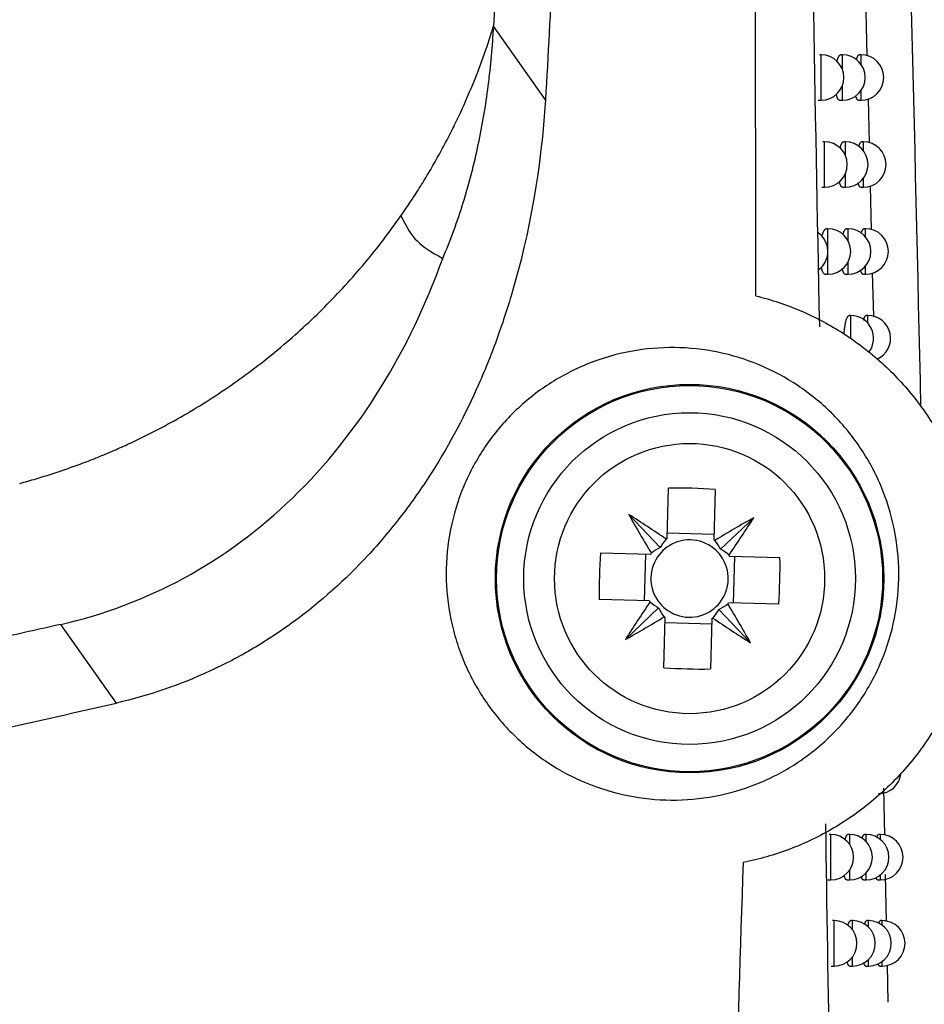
# Model space of a CAD drawing. Header units: millimetres. Extents: x -0.41 to 0.79, y -0.23 to 0.59.
# Tile 19 of 83: x 0.2418 to 0.2617, y 0.0697 to 0.0913. Entities that reach past the tile are written whole.
import ezdxf

# ---------------------------------------------------------------- set-up
doc = ezdxf.new("R2010")
doc.units = ezdxf.units.MM

msp = doc.modelspace()

# ---------------------------------------------------------------- linework, layer by layer
at = {"color": 7, "linetype": 'Continuous', "lineweight": 25}
for p, q in [((0.2547767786, 0.1391225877), (0.2522336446, 0.091185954)), ((0.2604290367, 0.0915076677), (0.260452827, 0.0905348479)), ((0.2533762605, 0.0895669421), (0.2522336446, 0.091185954)), ((0.2594440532, 0.0905582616), (0.2594053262, 0.0905582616)), ((0.2599133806, 0.0905582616), (0.2598743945, 0.0905582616)), ((0.2603217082, 0.0905582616), (0.2602821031, 0.0905582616)), ((0.2593796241, 0.0895582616), (0.2594440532, 0.0895582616)), ((0.2598499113, 0.0895582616), (0.2599133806, 0.0895582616)), ((0.2602594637, 0.0895582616), (0.2603217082, 0.0895582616)), ((0.2604759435, 0.0895895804), (0.260499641, 0.0886205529)), ((0.2595201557, 0.0886433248), (0.2594815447, 0.0886433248)), ((0.2599765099, 0.0886433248), (0.2599375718, 0.0886433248)), ((0.2603731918, 0.0886433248), (0.2603335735, 0.0886433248)), ((0.2594557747, 0.0876433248), (0.2595201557, 0.0876433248)), ((0.2599131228, 0.0876433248), (0.2599765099, 0.0876433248)), ((0.2603110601, 0.0876433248), (0.2603731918, 0.0876433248)), ((0.2605227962, 0.0876737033), (0.260546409, 0.08670814)), ((0.2595945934, 0.0867304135), (0.2595560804, 0.0867304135)), ((0.2600382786, 0.0867304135), (0.259999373, 0.0867304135)), ((0.2604235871, 0.0867304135), (0.2603839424, 0.0867304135)), ((0.2595302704, 0.0857304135), (0.2595945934, 0.0857304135)), ((0.2599749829, 0.0857304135), (0.2600382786, 0.0857304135)), ((0.2603615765, 0.0857304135), (0.2604235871, 0.0857304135)), ((0.2605695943, 0.0857600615), (0.2605931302, 0.0847976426)), ((0.2600987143, 0.0848195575), (0.2600598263, 0.0848195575)), ((0.2604729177, 0.0848195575), (0.2604332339, 0.0848195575)), ((0.2560553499, 0.079911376), (0.2560840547, 0.0810208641)), ((0.2571137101, 0.0809942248), (0.2570850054, 0.0798847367)), ((0.2559008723, 0.0797120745), (0.2552079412, 0.0804418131)), ((0.2572289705, 0.0796777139), (0.257958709, 0.080370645)), ((0.2570880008, 0.0800005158), (0.2560583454, 0.0800271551)), ((0.2545843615, 0.0795968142), (0.2556938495, 0.0795681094)), ((0.2555780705, 0.0795711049), (0.2555514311, 0.0785414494)), ((0.257428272, 0.0795232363), (0.25853776, 0.0794945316)), ((0.2575174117, 0.0784905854), (0.257544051, 0.0795202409)), ((0.2556672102, 0.078538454), (0.2545577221, 0.0785671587)), ((0.2585111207, 0.0784648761), (0.2574016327, 0.0784935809)), ((0.2558665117, 0.0783839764), (0.2551367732, 0.0776910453)), ((0.2571946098, 0.0783496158), (0.257887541, 0.0776198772)), ((0.2439303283, 0.0762917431), (0.2427083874, 0.0780231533)), ((0.2559817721, 0.0770674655), (0.2560104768, 0.0781769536)), ((0.2560074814, 0.0780611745), (0.2570371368, 0.0780345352)), ((0.2570401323, 0.0781503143), (0.2570114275, 0.0770408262)), ((0.2608192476, 0.0744179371), (0.2608395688, 0.0733812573)), ((0.2596582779, 0.0733992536), (0.2596204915, 0.0733992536)), ((0.2600718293, 0.0733992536), (0.2600335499, 0.0733992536)), ((0.2604349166, 0.0733992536), (0.2603958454, 0.0733992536)), ((0.2607478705, 0.0733992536), (0.260707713, 0.0733992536)), ((0.2595936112, 0.0723992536), (0.2596582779, 0.0723992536)), ((0.2600081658, 0.0723992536), (0.2600718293, 0.0723992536)), ((0.2603724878, 0.0723992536), (0.2604349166, 0.0723992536)), ((0.2606869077, 0.0723992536), (0.2607478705, 0.0723992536)), ((0.2608565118, 0.0725169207), (0.260876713, 0.071486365)), ((0.2597321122, 0.0715036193), (0.2596943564, 0.0715036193)), ((0.2601341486, 0.0715036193), (0.2600958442, 0.0715036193)), ((0.2604868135, 0.0715036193), (0.2604476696, 0.0715036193)), ((0.2607904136, 0.0715036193), (0.2607501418, 0.0715036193)), ((0.2596675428, 0.0705036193), (0.2597321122, 0.0705036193)), ((0.2600706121, 0.0705036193), (0.2601341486, 0.0705036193)), ((0.2604245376, 0.0705036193), (0.2604868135, 0.0705036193)), ((0.2607296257, 0.0705036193), (0.2607904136, 0.0705036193)), ((0.2608955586, 0.0705249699), (0.2609114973, 0.0697118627))]:
    msp.add_line(p, q, dxfattribs=at)
at = {"color": 9, "linetype": 'Continuous', "lineweight": 25}
for p, q in [((0.2594440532, 0.0895582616), (0.2594440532, 0.0905582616)), ((0.2599133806, 0.0902306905), (0.2599133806, 0.0905582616)), ((0.2603217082, 0.0903468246), (0.2603217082, 0.0905582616)), ((0.2599133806, 0.0895582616), (0.2599133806, 0.0898858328)), ((0.2603217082, 0.0895582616), (0.2603217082, 0.0897696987)), ((0.2595201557, 0.0876433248), (0.2595201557, 0.0886433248)), ((0.2599765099, 0.0883476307), (0.2599765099, 0.0886433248)), ((0.2603731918, 0.0884476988), (0.2603731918, 0.0886433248)), ((0.2599765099, 0.0876433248), (0.2599765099, 0.087939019)), ((0.2603731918, 0.0876433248), (0.2603731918, 0.0878389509)), ((0.2595945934, 0.0857304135), (0.2595945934, 0.0867304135)), ((0.2600382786, 0.0864609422), (0.2600382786, 0.0867304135)), ((0.2604235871, 0.0865490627), (0.2604235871, 0.0867304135)), ((0.2600382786, 0.0857304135), (0.2600382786, 0.0859998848)), ((0.2604235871, 0.0857304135), (0.2604235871, 0.0859117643)), ((0.2600987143, 0.0843083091), (0.2600987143, 0.0848195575)), ((0.2604729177, 0.0846511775), (0.2604729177, 0.0848195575)), ((0.2596582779, 0.0723992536), (0.2596582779, 0.0733992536)), ((0.2600718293, 0.0731802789), (0.2600718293, 0.0733992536)), ((0.2604349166, 0.0732430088), (0.2604349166, 0.0733992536)), ((0.2607478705, 0.0732892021), (0.2607478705, 0.0733992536)), ((0.2600718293, 0.0723992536), (0.2600718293, 0.0726182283)), ((0.2604349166, 0.0723992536), (0.2604349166, 0.0725554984)), ((0.2607478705, 0.0723992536), (0.2607478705, 0.0725093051)), ((0.2597321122, 0.0705036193), (0.2597321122, 0.0715036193)), ((0.2601341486, 0.0713008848), (0.2601341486, 0.0715036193)), ((0.2604868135, 0.0713580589), (0.2604868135, 0.0715036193)), ((0.2607904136, 0.0714008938), (0.2607904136, 0.0715036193)), ((0.2601341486, 0.0705036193), (0.2601341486, 0.0707063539)), ((0.2604868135, 0.0705036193), (0.2604868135, 0.0706491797)), ((0.2607904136, 0.0705036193), (0.2607904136, 0.0706063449))]:
    msp.add_line(p, q, dxfattribs=at)
at = {"color": 7, "linetype": 'Continuous', "lineweight": 25}
for radius in [0.0042743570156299, 0.00425, 0.00365, 0.0029732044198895]:
    msp.add_circle((0.2565477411, 0.0790308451), radius, dxfattribs=at)
for centre, radius, start, end in [((0.2594440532, 0.0900582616), 0.0005, 270, 90), ((0.2599133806, 0.0900582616), 0.0005, 270, 90), ((0.2603217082, 0.0900582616), 0.0005, 270, 90), ((0.2595201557, 0.0881433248), 0.0005, 270, 90), ((0.2599765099, 0.0881433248), 0.0005, 270, 90), ((0.2603731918, 0.0881433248), 0.0005, 270, 90), ((0.2595945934, 0.0862304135), 0.0005, 270, 90), ((0.2600382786, 0.0862304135), 0.0005, 270, 90), ((0.2604235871, 0.0862304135), 0.0005, 270, 90), ((0.2590919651, 0.0862304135), 0.0005, 307.0475437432, 55.3261160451), ((0.2600987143, 0.0843195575), 0.0005, 322.5021446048, 90), ((0.2604729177, 0.0843195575), 0.0005, 293.7640615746, 90), ((0.2562435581, 0.0672736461), 0.0137481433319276, 86.371191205, 90.6647501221), ((0.2418424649, 0.0592121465), 0.0250865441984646, 55.5496426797, 57.8068769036), ((0.2771003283, 0.0926916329), 0.025086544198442, 209.2290644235, 211.4862986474), ((0.2702085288, 0.0584782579), 0.0250865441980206, 119.2290644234, 121.4862986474), ((0.2367290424, 0.0937361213), 0.0250865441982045, 325.5496426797, 327.8068769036), ((0.2565477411, 0.0790308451), 0.0010088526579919, 119.2138373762, 120.6311182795), ((0.2565477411, 0.0790308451), 0.000851, 51.2768668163, 125.7590745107), ((0.2565477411, 0.0790308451), 0.0010088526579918, 56.4048230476, 57.8221039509), ((0.2683049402, 0.0787266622), 0.0137481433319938, 176.371191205, 180.6647501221), ((0.2565477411, 0.0790308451), 0.0010088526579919, 146.4048230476, 147.8221039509), ((0.2565477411, 0.0790308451), 0.0008510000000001, 141.2768668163, 215.7590745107), ((0.2565477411, 0.0790308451), 0.000851, 125.7590745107, 141.2768668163), ((0.2565477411, 0.0790308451), 0.000851, 35.7590745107, 51.2768668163), ((0.2565477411, 0.0790308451), 0.000851, 321.2768668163, 35.7590745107), ((0.2565477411, 0.0790308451), 0.0010088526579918, 29.2138373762, 30.6311182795), ((0.244790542, 0.0793350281), 0.0137481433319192, 356.371191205, 0.6647501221), ((0.2763664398, 0.064325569), 0.0250865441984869, 145.5496426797, 147.8068769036), ((0.2565477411, 0.0790308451), 0.0010088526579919, 209.2138373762, 210.6311182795), ((0.2565477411, 0.0790308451), 0.0008510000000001, 215.7590745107, 231.2768668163), ((0.2565477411, 0.0790308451), 0.000851, 305.7590745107, 321.2768668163), ((0.2565477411, 0.0790308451), 0.0010088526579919, 326.4048230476, 327.8221039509), ((0.2359951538, 0.0653700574), 0.0250865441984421, 29.2290644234, 31.4862986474), ((0.2565477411, 0.0790308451), 0.0008510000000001, 231.2768668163, 305.7590745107), ((0.2428869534, 0.0995834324), 0.0250865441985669, 299.2290644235, 301.4862986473), ((0.2565477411, 0.0790308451), 0.0010088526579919, 236.4048230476, 237.8221039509), ((0.2565477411, 0.0790308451), 0.0010088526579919, 299.2138373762, 300.6311182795), ((0.2712530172, 0.0988495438), 0.0250865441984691, 235.5496426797, 237.8068769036), ((0.2568519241, 0.0907880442), 0.0137481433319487, 266.371191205, 270.6647501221), ((0.2607044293, 0.0747971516), 0.0005, 270, 355.068459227), ((0.2596582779, 0.0728992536), 0.0005, 270, 90), ((0.2600718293, 0.0728992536), 0.0005, 270, 90), ((0.2604349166, 0.0728992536), 0.0005, 270, 90), ((0.2607478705, 0.0728992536), 0.0005, 270, 90), ((0.2597321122, 0.0710036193), 0.0005, 270, 90), ((0.2601341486, 0.0710036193), 0.0005, 270, 90), ((0.2604868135, 0.0710036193), 0.0005, 270, 90), ((0.2607904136, 0.0710036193), 0.0005, 270, 90)]:
    msp.add_arc(centre, radius, start, end, dxfattribs=at)
for centre, major_axis, start_param, end_param in [((0.2567238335, 0.0792696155), (0.0005813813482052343, 0.0007883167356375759), 1.47174475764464, 1.70634758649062), ((0.2563842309, 0.0792784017), (-0.0005398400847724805, 0.0008173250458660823), 4.57683772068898, 4.811440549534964), ((0.2563001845, 0.078867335), (0.0008173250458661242, 0.0005398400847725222), 1.435245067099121, 1.669847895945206), ((0.2567865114, 0.0788547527), (0.0007883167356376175, -0.0005813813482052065), 1.471744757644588, 1.706347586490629), ((0.2563089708, 0.0792069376), (0.0007883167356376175, -0.0005813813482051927), 4.613337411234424, 4.847940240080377), ((0.2567952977, 0.0791943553), (0.0008173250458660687, 0.0005398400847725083), 4.576837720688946, 4.811440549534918), ((0.2567112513, 0.0787832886), (-0.0005398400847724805, 0.0008173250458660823), 1.435245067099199, 1.669847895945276), ((0.2563716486, 0.0787920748), (0.0005813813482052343, 0.0007883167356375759), 4.613337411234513, 4.847940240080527)]:
    msp.add_ellipse(centre, major_axis=major_axis, ratio=0.9530266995, start_param=start_param, end_param=end_param, dxfattribs=at)
for points, knots in [([(0.2555399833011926, 0.1395909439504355), (0.2554979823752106, 0.1383949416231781), (0.2554155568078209, 0.1360478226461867), (0.255291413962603, 0.132594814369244), (0.2551698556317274, 0.1292767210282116), (0.2550506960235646, 0.1260935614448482), (0.2549339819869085, 0.1230453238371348), (0.2548196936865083, 0.1201320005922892), (0.2547078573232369, 0.1173535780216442), (0.2545411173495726, 0.1133270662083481), (0.25431332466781, 0.1080925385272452), (0.2540133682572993, 0.1016906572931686), (0.2537054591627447, 0.0955431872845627), (0.2534844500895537, 0.0915310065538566), (0.253376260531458, 0.0895669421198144)], [0, 0, 0, 0, 0.0716636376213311, 0.140637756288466, 0.2069223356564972, 0.2705173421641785, 0.3314227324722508, 0.3896384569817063, 0.4451644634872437, 0.4980007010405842, 0.6310719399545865, 0.7590951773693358, 0.8820709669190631, 1, 1, 1, 1]), ([(0.2580083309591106, 0.0852524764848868), (0.2580063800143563, 0.0864471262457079), (0.2580024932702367, 0.0888271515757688), (0.2579969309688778, 0.0923842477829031), (0.2579915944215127, 0.0959141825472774), (0.2579865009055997, 0.0994169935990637), (0.2579816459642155, 0.1028926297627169), (0.2579770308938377, 0.1063410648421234), (0.2579726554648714, 0.1097622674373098), (0.2579685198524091, 0.113156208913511), (0.257964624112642, 0.1165228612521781), (0.2579609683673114, 0.119862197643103), (0.2579575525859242, 0.1231741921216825), (0.2579543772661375, 0.1264588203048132), (0.2579514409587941, 0.1297160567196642), (0.2579487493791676, 0.1329458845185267), (0.2579462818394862, 0.1361482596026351), (0.2579448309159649, 0.1382741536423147), (0.2579441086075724, 0.1393324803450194)], [0, 0, 0, 0, 0.0663551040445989, 0.132195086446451, 0.1975202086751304, 0.2623307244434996, 0.3266268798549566, 0.3904089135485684, 0.4536770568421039, 0.5164315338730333, 0.5786725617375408, 0.6404003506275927, 0.7016151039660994, 0.7623170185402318, 0.8225062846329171, 0.8821830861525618, 0.9413476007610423, 1, 1, 1, 1]), ([(0.2501935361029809, 0.0870121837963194), (0.2502670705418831, 0.0871190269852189), (0.2504140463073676, 0.0873325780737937), (0.2506238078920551, 0.087659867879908), (0.2508254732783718, 0.0879918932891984), (0.2510182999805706, 0.0883291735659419), (0.2512024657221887, 0.0886715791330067), (0.2514362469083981, 0.0891344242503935), (0.2517052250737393, 0.0897239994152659), (0.2519935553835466, 0.0904464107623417), (0.2521535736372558, 0.0909393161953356), (0.2522336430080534, 0.0911859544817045)], [0, 0, 0, 0, 0.083413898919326, 0.166722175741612, 0.2499808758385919, 0.3332461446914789, 0.4165741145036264, 0.500020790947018, 0.6667292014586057, 0.833239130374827, 1, 1, 1, 1]), ([(0.2597924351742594, 0.0904117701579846), (0.2597930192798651, 0.0904142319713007), (0.2597960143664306, 0.0904268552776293), (0.2598018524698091, 0.090447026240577), (0.2598099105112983, 0.090472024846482), (0.2598183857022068, 0.0904940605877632), (0.2598272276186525, 0.0905132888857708), (0.2598363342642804, 0.090529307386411), (0.2598455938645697, 0.0905419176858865), (0.2598549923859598, 0.0905512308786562), (0.2598645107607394, 0.09055660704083), (0.2598710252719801, 0.0905588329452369), (0.2598742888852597, 0.0905582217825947), (0.2598743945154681, 0.0905582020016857)], [0, 0, 0, 0, 0.0257258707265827, 0.1319131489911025, 0.2369844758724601, 0.3427618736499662, 0.4507449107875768, 0.5594818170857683, 0.6667826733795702, 0.7748155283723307, 0.8851518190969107, 0.9962828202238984, 0.9999999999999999, 0.9999999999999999, 0.9999999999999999, 0.9999999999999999]), ([(0.2602193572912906, 0.0904463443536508), (0.2602194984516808, 0.0904469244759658), (0.2602218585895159, 0.0904566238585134), (0.2602267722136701, 0.0904729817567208), (0.2602341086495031, 0.0904951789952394), (0.260241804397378, 0.0905142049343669), (0.2602496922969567, 0.090530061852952), (0.260257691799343, 0.0905425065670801), (0.2602657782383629, 0.0905514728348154), (0.2602739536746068, 0.0905571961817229), (0.2602793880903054, 0.0905578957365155), (0.2602821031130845, 0.0905582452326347)], [0, 0, 0, 0, 0.007701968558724, 0.1287734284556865, 0.2506652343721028, 0.3751262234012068, 0.5004679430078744, 0.6234414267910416, 0.7472581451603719, 0.873730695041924, 1, 1, 1, 1]), ([(0.2533762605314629, 0.0895669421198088), (0.2532808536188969, 0.0880969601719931), (0.2530390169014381, 0.0866580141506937), (0.2525161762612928, 0.0849060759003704), (0.2524003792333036, 0.0845580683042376), (0.2521443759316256, 0.0838672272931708), (0.252004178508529, 0.0835247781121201), (0.2515511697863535, 0.0825217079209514), (0.2512043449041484, 0.0818800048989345), (0.2506090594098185, 0.0809626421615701), (0.2503980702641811, 0.080664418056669), (0.2499488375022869, 0.0800843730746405), (0.2497100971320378, 0.0798023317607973), (0.2489666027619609, 0.079000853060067), (0.2484300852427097, 0.0785193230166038), (0.2475607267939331, 0.0778802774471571), (0.2472601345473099, 0.0776811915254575), (0.2466361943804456, 0.077312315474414), (0.2463113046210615, 0.077141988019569), (0.2453220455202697, 0.0766871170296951), (0.2446381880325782, 0.0764547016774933), (0.2439303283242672, 0.0762917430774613)], [0, 0, 0, 0, 0.2499999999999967, 0.2499999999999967, 0.3124999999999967, 0.3124999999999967, 0.3749999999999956, 0.3749999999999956, 0.4999999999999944, 0.4999999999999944, 0.5624999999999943, 0.5624999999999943, 0.6249999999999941, 0.6249999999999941, 0.7499999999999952, 0.7499999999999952, 0.8124999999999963, 0.8124999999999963, 0.8749999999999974, 0.8749999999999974, 1, 1, 1, 1]), ([(0.2598499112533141, 0.0895585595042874), (0.2598492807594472, 0.0895584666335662), (0.2598454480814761, 0.0895579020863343), (0.2598385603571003, 0.0895605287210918), (0.2598293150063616, 0.0895665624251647), (0.2598202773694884, 0.0895765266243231), (0.2598114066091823, 0.089590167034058), (0.259802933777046, 0.0896073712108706), (0.2597949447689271, 0.089627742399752), (0.2597874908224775, 0.0896513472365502), (0.2597816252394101, 0.089673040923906), (0.2597784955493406, 0.0896879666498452), (0.2597774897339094, 0.0896927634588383)], [0, 0, 0, 0, 0.0230138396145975, 0.1398976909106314, 0.2535361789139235, 0.3679698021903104, 0.4849289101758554, 0.6027692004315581, 0.7154635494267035, 0.828962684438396, 0.9450322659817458, 1, 1, 1, 1]), ([(0.2602594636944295, 0.0895586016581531), (0.2602588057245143, 0.0895584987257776), (0.2602553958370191, 0.0895579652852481), (0.2602493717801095, 0.0895606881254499), (0.2602414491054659, 0.0895668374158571), (0.2602337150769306, 0.0895768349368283), (0.2602261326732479, 0.0895904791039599), (0.2602188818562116, 0.0896075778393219), (0.2602120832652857, 0.0896280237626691), (0.2602068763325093, 0.0896463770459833), (0.26020409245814, 0.0896590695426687), (0.2602032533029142, 0.0896628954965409)], [0, 0, 0, 0, 0.0316931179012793, 0.1642475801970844, 0.292847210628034, 0.4223452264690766, 0.5546919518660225, 0.6880303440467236, 0.8157999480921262, 0.9444757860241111, 1, 1, 1, 1]), ([(0.2598605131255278, 0.0885077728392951), (0.2598627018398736, 0.0885160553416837), (0.2598673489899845, 0.0885336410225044), (0.259874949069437, 0.0885572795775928), (0.2598831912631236, 0.0885793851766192), (0.2598918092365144, 0.0885985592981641), (0.2599006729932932, 0.0886145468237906), (0.2599096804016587, 0.0886271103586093), (0.259918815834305, 0.0886363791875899), (0.2599280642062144, 0.0886417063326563), (0.259934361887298, 0.0886439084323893), (0.2599375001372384, 0.0886432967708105), (0.2599375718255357, 0.0886432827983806)], [0, 0, 0, 0, 0.0974395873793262, 0.2068869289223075, 0.3170710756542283, 0.4295581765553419, 0.5428329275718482, 0.654470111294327, 0.7668697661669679, 0.8816692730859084, 0.9972969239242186, 1, 1, 1, 1]), ([(0.2602739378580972, 0.0885364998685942), (0.2602759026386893, 0.0885437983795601), (0.2602801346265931, 0.0885595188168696), (0.2602870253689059, 0.0885803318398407), (0.2602944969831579, 0.088599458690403), (0.2603021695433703, 0.0886152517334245), (0.2603099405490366, 0.0886276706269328), (0.26031779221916, 0.0886365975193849), (0.2603257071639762, 0.088642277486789), (0.2603309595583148, 0.0886429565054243), (0.2603335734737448, 0.0886432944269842)], [0, 0, 0, 0, 0.1082920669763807, 0.2332528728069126, 0.3608523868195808, 0.4893569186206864, 0.6153094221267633, 0.7421263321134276, 0.871666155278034, 1, 1, 1, 1]), ([(0.2599131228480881, 0.0876436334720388), (0.259912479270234, 0.0876435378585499), (0.2599087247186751, 0.0876429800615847), (0.2599020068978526, 0.0876456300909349), (0.2598930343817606, 0.087651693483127), (0.2598842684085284, 0.0876616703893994), (0.2598756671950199, 0.0876753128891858), (0.2598674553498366, 0.0876925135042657), (0.2598597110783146, 0.0877128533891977), (0.2598525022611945, 0.0877364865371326), (0.259847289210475, 0.0877560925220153), (0.2598446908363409, 0.0877687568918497), (0.2598441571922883, 0.0877713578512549)], [0, 0, 0, 0, 0.024779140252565, 0.1445583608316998, 0.260946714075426, 0.378149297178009, 0.4979372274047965, 0.6186268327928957, 0.7340821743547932, 0.8503608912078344, 0.9692676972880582, 1, 1, 1, 1]), ([(0.2603110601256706, 0.0876436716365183), (0.2603104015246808, 0.0876435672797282), (0.2603070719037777, 0.0876430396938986), (0.2603012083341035, 0.0876457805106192), (0.2602935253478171, 0.087651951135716), (0.2602860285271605, 0.0876619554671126), (0.2602786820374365, 0.0876756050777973), (0.2602716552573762, 0.0876926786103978), (0.2602650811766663, 0.0877131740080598), (0.2602604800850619, 0.0877296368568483), (0.2602581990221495, 0.087740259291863), (0.2602578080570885, 0.0877420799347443)], [0, 0, 0, 0, 0.0336318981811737, 0.1700293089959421, 0.3023036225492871, 0.435501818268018, 0.5716288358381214, 0.7087750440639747, 0.8402298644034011, 0.9726160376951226, 1, 1, 1, 1]), ([(0.2418019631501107, 0.0811251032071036), (0.2419221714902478, 0.0811584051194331), (0.2421624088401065, 0.0812249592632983), (0.2425192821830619, 0.0813360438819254), (0.2428731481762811, 0.0814552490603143), (0.2432237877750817, 0.0815833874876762), (0.2435712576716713, 0.0817202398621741), (0.2439155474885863, 0.0818658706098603), (0.2445396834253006, 0.082148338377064), (0.245424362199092, 0.0826097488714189), (0.2465273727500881, 0.0833142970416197), (0.2475653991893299, 0.0841117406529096), (0.2483689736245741, 0.0848497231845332), (0.248971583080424, 0.0854797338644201), (0.2494019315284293, 0.0859717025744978), (0.2498120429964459, 0.0864809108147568), (0.2500662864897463, 0.0868349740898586), (0.2501935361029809, 0.0870121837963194)], [0, 0, 0, 0, 0.0357690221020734, 0.0714846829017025, 0.1071691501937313, 0.142844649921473, 0.1785334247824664, 0.2142576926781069, 0.2500396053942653, 0.374996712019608, 0.5000065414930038, 0.6249636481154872, 0.7499734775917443, 0.8125298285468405, 0.8749735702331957, 0.937423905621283, 1, 1, 1, 1]), ([(0.2594608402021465, 0.086555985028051), (0.2594611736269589, 0.0865574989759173), (0.2594638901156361, 0.0865698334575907), (0.2594695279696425, 0.0865908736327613), (0.2594777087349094, 0.0866185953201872), (0.2594863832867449, 0.0866434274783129), (0.2594954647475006, 0.0866655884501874), (0.2595049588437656, 0.0866848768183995), (0.2595147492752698, 0.0867010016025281), (0.2595247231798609, 0.0867137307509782), (0.259534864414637, 0.0867231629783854), (0.2595451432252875, 0.0867286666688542), (0.2595522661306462, 0.0867309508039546), (0.2595558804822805, 0.0867303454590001), (0.2595560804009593, 0.0867303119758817)], [0, 0, 0, 0, 0.0133914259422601, 0.1091030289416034, 0.205471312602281, 0.3011768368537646, 0.3975222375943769, 0.4958633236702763, 0.5948852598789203, 0.6929480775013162, 0.7916777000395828, 0.8925043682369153, 0.9940541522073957, 1, 1, 1, 1]), ([(0.259926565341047, 0.0866030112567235), (0.2599280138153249, 0.0866085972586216), (0.2599318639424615, 0.0866234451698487), (0.2599385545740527, 0.0866445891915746), (0.2599465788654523, 0.0866667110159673), (0.2599549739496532, 0.0866858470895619), (0.2599636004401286, 0.0867018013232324), (0.2599723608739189, 0.0867143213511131), (0.2599812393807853, 0.0867235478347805), (0.2599902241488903, 0.0867288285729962), (0.259996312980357, 0.0867310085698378), (0.2599993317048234, 0.0867303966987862), (0.2599993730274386, 0.0867303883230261)], [0, 0, 0, 0, 0.0682631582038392, 0.1814473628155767, 0.2953948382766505, 0.4117292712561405, 0.5288805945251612, 0.6441993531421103, 0.7603065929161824, 0.8788960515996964, 0.9983422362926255, 1, 1, 1, 1]), ([(0.2603273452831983, 0.086628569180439), (0.2603288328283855, 0.0866342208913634), (0.2603325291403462, 0.0866482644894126), (0.2603387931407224, 0.0866675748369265), (0.2603460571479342, 0.0866867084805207), (0.260353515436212, 0.0867024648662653), (0.2603610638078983, 0.0867148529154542), (0.2603686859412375, 0.0867237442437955), (0.2603763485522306, 0.0867293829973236), (0.2603814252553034, 0.0867300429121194), (0.2603839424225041, 0.0867303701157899)], [0, 0, 0, 0, 0.0863602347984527, 0.2145913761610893, 0.3455349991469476, 0.4774093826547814, 0.6065442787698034, 0.7365661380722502, 0.8693823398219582, 1, 1, 1, 1]), ([(0.242708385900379, 0.0780231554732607), (0.2436364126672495, 0.0782338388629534), (0.2454639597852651, 0.0789124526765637), (0.2478969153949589, 0.080703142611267), (0.2498336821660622, 0.0831397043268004), (0.2507503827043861, 0.08506536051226), (0.251114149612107, 0.0860769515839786)], [0, 0, 0, 0, 0.0198663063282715, 0.0397326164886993, 0.0595989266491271, 0.0794652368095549, 0.0794652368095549, 0.0794652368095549, 0.0794652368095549]), ([(0.2595302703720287, 0.0857306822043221), (0.2595296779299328, 0.0857305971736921), (0.2595256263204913, 0.0857300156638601), (0.2595182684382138, 0.0857325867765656), (0.2595082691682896, 0.0857385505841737), (0.2594984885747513, 0.0857484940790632), (0.2594888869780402, 0.0857621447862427), (0.259479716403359, 0.0857793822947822), (0.259471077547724, 0.0857998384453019), (0.2594629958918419, 0.0858234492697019), (0.2594553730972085, 0.0858501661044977), (0.2594508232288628, 0.0858706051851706), (0.2594485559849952, 0.0858807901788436)], [0, 0, 0, 0, 0.0189214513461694, 0.1294005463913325, 0.2369472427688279, 0.3452472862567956, 0.4559426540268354, 0.5674750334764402, 0.6739956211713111, 0.7812802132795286, 0.8910097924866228, 1, 1, 1, 1]), ([(0.2599749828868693, 0.0857307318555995), (0.2599743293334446, 0.085730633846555), (0.2599706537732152, 0.0857300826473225), (0.2599641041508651, 0.0857327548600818), (0.2599553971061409, 0.085738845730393), (0.2599468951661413, 0.0857488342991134), (0.259938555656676, 0.0857624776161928), (0.2599305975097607, 0.0857796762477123), (0.2599230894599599, 0.0857999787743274), (0.2599161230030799, 0.0858236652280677), (0.259911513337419, 0.0858411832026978), (0.2599094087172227, 0.085851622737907), (0.259909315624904, 0.0858520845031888)], [0, 0, 0, 0, 0.0265530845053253, 0.1493335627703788, 0.2685760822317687, 0.3886526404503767, 0.5113766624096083, 0.6350236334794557, 0.753344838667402, 0.8725087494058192, 0.9943607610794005, 0.9999999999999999, 0.9999999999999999, 0.9999999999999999, 0.9999999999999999]), ([(0.2603615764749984, 0.0857307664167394), (0.2603609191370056, 0.085730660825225), (0.2603576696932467, 0.085730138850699), (0.260351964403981, 0.085732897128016), (0.2603445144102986, 0.0857390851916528), (0.2603372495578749, 0.0857491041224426), (0.2603301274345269, 0.0857627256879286), (0.2603233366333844, 0.0857798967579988), (0.2603169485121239, 0.0857998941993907), (0.2603130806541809, 0.0858155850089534), (0.2603111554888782, 0.085823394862)], [0, 0, 0, 0, 0.0356143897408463, 0.1760539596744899, 0.3121969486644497, 0.4492906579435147, 0.5893975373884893, 0.7305525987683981, 0.8658868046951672, 1, 1, 1, 1]), ([(0.2580083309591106, 0.0852524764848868), (0.25834844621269, 0.0851689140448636), (0.2586829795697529, 0.0850570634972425), (0.259333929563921, 0.0847769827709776), (0.2596438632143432, 0.0846117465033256), (0.2602336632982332, 0.0842324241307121), (0.2605135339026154, 0.0840183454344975), (0.261041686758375, 0.0835387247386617), (0.2612841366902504, 0.0832782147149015), (0.261722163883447, 0.0827215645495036), (0.261918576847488, 0.0824246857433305), (0.2622637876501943, 0.0817917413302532), (0.2624101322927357, 0.0814590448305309), (0.2626431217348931, 0.0807786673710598), (0.2627311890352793, 0.0804285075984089), (0.2628185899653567, 0.0798875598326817), (0.2628401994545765, 0.0797040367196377), (0.2628672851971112, 0.0793390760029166), (0.262872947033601, 0.0791567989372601), (0.2628666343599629, 0.0786105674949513), (0.262831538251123, 0.0782472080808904), (0.2627308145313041, 0.0777034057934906), (0.2626890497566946, 0.0775222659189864), (0.2625910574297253, 0.0771679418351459), (0.2625346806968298, 0.076993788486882), (0.2623438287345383, 0.0764801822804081), (0.2621877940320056, 0.0761495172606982), (0.2618164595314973, 0.075512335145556), (0.2616053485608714, 0.0752134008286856), (0.2611388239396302, 0.0746585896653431), (0.2608818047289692, 0.0744008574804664), (0.2603252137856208, 0.0739309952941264), (0.2600315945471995, 0.0737235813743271), (0.2594152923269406, 0.0733608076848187), (0.2590909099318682, 0.0732048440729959), (0.2584198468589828, 0.0729494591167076), (0.2580765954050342, 0.0728509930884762), (0.2577256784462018, 0.0727814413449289)], [0, 0, 0, 0, 0.0624999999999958, 0.0624999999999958, 0.1249999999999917, 0.1249999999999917, 0.1874999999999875, 0.1874999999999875, 0.2499999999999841, 0.2499999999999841, 0.3124999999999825, 0.3124999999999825, 0.3749999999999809, 0.3749999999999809, 0.4374999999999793, 0.4374999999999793, 0.4687499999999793, 0.4687499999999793, 0.4999999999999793, 0.4999999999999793, 0.5624999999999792, 0.5624999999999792, 0.5937499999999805, 0.5937499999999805, 0.6249999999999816, 0.6249999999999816, 0.6874999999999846, 0.6874999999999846, 0.7499999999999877, 0.7499999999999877, 0.8124999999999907, 0.8124999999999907, 0.8749999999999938, 0.8749999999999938, 0.9374999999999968, 0.9374999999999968, 1, 1, 1, 1]), ([(0.2599494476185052, 0.0844135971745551), (0.2599498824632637, 0.0844205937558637), (0.2599511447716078, 0.0844409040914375), (0.2599539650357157, 0.0844737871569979), (0.2599578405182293, 0.0845122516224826), (0.2599624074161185, 0.0845497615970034), (0.2599675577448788, 0.0845857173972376), (0.2599732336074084, 0.0846197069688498), (0.2599794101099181, 0.0846516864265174), (0.2599861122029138, 0.0846816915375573), (0.259993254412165, 0.0847092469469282), (0.2600007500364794, 0.08473404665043), (0.2600085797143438, 0.0847560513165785), (0.2600167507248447, 0.0847751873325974), (0.260025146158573, 0.0847910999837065), (0.2600336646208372, 0.0848035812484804), (0.2600422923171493, 0.0848127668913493), (0.2600510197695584, 0.0848180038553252), (0.2600569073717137, 0.0848201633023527), (0.26005981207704, 0.084819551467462), (0.2600598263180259, 0.0848195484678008)], [0, 0, 0, 0, 0.0305145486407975, 0.0885805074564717, 0.1470428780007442, 0.2067444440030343, 0.2668692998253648, 0.3257316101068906, 0.384991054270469, 0.4454895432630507, 0.5064105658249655, 0.5664697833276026, 0.6269346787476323, 0.6886688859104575, 0.7508377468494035, 0.81196418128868, 0.8735089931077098, 0.9363711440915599, 0.9996880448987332, 1, 1, 1, 1]), ([(0.2603795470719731, 0.0847226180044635), (0.2603805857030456, 0.0847266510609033), (0.2603837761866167, 0.0847390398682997), (0.2603894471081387, 0.0847568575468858), (0.2603965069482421, 0.0847760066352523), (0.260403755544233, 0.0847917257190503), (0.260411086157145, 0.0848040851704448), (0.2604184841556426, 0.0848129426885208), (0.2604259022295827, 0.0848185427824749), (0.2604308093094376, 0.0848191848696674), (0.2604332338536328, 0.0848195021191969)], [0, 0, 0, 0, 0.0635315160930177, 0.195157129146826, 0.3295716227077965, 0.4649435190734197, 0.5973861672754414, 0.7307391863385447, 0.8669606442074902, 1, 1, 1, 1]), ([(0.2610519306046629, 0.08013137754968), (0.2611189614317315, 0.0798052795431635), (0.2611525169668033, 0.0794779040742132), (0.2611551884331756, 0.0788206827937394), (0.2611238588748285, 0.0784885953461), (0.2609933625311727, 0.0778315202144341), (0.2608962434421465, 0.0775144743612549), (0.2606401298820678, 0.0769026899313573), (0.2604788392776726, 0.0766054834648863), (0.2601069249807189, 0.0760587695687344), (0.2598957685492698, 0.0758064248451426), (0.2594229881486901, 0.0753437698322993), (0.2591651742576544, 0.0751378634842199), (0.2586201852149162, 0.0747833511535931), (0.2583283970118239, 0.0746320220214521), (0.2577254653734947, 0.0743908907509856), (0.2574168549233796, 0.0743013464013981), (0.2567857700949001, 0.0741822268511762), (0.2564609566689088, 0.0741531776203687), (0.255822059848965, 0.0741577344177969), (0.2555052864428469, 0.0741904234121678), (0.2548771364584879, 0.0743171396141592), (0.254567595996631, 0.0744115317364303), (0.2539788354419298, 0.0746547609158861), (0.2536964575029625, 0.0748041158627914), (0.2531568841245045, 0.0751608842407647), (0.2529060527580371, 0.0753644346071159), (0.2524483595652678, 0.0758153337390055), (0.2522391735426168, 0.076065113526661), (0.2518706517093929, 0.0766063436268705), (0.2517148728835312, 0.0768918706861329), (0.2515235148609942, 0.0773422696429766), (0.2514668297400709, 0.0774961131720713), (0.251368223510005, 0.0778115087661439), (0.2513264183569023, 0.0779731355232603), (0.251226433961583, 0.0784582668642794), (0.251192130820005, 0.0787857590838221), (0.2511890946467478, 0.0794489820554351), (0.2512214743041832, 0.0797857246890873), (0.2513507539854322, 0.0804359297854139), (0.2514473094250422, 0.0807534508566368), (0.2517067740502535, 0.0813727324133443), (0.2518656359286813, 0.0816645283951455), (0.2522372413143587, 0.082210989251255), (0.2524531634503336, 0.0824686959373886), (0.2529251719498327, 0.0829296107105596), (0.2531808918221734, 0.0831338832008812), (0.2535934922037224, 0.0834016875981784), (0.2537366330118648, 0.0834847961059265), (0.2540272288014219, 0.0836348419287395), (0.2541750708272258, 0.0837021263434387), (0.2546259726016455, 0.0838815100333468), (0.2549372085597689, 0.0839715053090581), (0.2555759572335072, 0.0840901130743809), (0.2558953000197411, 0.0841173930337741), (0.2565338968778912, 0.0841111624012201), (0.2568563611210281, 0.0840768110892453), (0.2574828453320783, 0.0839480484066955), (0.2577865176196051, 0.0838545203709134), (0.2583749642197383, 0.0836098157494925), (0.2586616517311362, 0.0834568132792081), (0.2591934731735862, 0.0831032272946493), (0.2594412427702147, 0.0829020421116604), (0.2598996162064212, 0.0824495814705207), (0.2601095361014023, 0.0821977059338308), (0.2604724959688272, 0.0816640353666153), (0.2606282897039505, 0.0813798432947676), (0.2608855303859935, 0.0807746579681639), (0.2609848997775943, 0.0804574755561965), (0.2610519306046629, 0.08013137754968)], [0, 0, 0, 0, 0.0312499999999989, 0.0312499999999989, 0.0624999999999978, 0.0624999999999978, 0.0937499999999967, 0.0937499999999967, 0.1249999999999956, 0.1249999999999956, 0.1562499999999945, 0.1562499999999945, 0.1874999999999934, 0.1874999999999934, 0.2187499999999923, 0.2187499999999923, 0.2499999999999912, 0.2499999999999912, 0.2812499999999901, 0.2812499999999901, 0.312499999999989, 0.312499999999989, 0.3437499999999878, 0.3437499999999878, 0.3749999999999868, 0.3749999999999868, 0.4062499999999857, 0.4062499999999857, 0.4374999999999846, 0.4374999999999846, 0.4687499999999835, 0.4687499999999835, 0.4843749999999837, 0.4843749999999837, 0.499999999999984, 0.499999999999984, 0.5312499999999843, 0.5312499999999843, 0.5624999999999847, 0.5624999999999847, 0.593749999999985, 0.593749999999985, 0.6249999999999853, 0.6249999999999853, 0.6562499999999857, 0.6562499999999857, 0.687499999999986, 0.687499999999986, 0.7031249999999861, 0.7031249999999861, 0.7187499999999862, 0.7187499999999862, 0.7499999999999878, 0.7499999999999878, 0.7812499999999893, 0.7812499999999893, 0.8124999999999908, 0.8124999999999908, 0.8437499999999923, 0.8437499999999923, 0.8749999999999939, 0.8749999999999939, 0.9062499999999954, 0.9062499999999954, 0.937499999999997, 0.937499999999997, 0.9687499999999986, 0.9687499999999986, 1, 1, 1, 1]), ([(0.2427083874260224, 0.0780231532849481), (0.2422338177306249, 0.077916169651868), (0.2412854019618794, 0.0777023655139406), (0.2398600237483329, 0.0773910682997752), (0.2384340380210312, 0.0770869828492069), (0.2370071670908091, 0.0767907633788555), (0.2355794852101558, 0.0765022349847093), (0.2341509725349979, 0.0762214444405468), (0.2327216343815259, 0.0759483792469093), (0.2312914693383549, 0.0756830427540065), (0.2298604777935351, 0.0754254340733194), (0.2284286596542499, 0.0751755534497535), (0.2269960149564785, 0.0749334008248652), (0.225562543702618, 0.0746989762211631), (0.2241282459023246, 0.0744722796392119), (0.2226931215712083, 0.0742533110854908), (0.2212571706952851, 0.0740420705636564), (0.2198203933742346, 0.0738385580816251), (0.2183827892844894, 0.0736427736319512), (0.216944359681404, 0.0734547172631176), (0.215505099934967, 0.073274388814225), (0.2119419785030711, 0.0728473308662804), (0.2062440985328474, 0.0722636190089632), (0.19839327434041, 0.0716909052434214), (0.19053363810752, 0.071348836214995), (0.1826905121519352, 0.071237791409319), (0.174869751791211, 0.0713551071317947), (0.1670769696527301, 0.0716988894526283), (0.1592929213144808, 0.0722694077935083), (0.1532446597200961, 0.0728895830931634), (0.1489184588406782, 0.0734176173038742), (0.1463025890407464, 0.0737627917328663), (0.1436894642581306, 0.0741335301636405), (0.1410790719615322, 0.0745298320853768), (0.1384714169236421, 0.0749517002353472), (0.1358664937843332, 0.0753991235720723), (0.1332643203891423, 0.0758721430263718), (0.1306648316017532, 0.0763706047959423), (0.1280682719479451, 0.0768950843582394), (0.1254737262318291, 0.0774434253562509), (0.1237500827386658, 0.0778297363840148), (0.1228870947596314, 0.0780231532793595)], [0, 0, 0, 0, 0.012242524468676, 0.0244663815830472, 0.0366721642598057, 0.0488604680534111, 0.0610318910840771, 0.0731870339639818, 0.0853264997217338, 0.0974508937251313, 0.1095608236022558, 0.1216568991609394, 0.1337397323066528, 0.1458099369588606, 0.1578681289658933, 0.1699149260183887, 0.1819509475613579, 0.1939768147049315, 0.205993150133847, 0.2180005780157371, 0.2299997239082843, 0.241991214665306, 0.3070125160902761, 0.3717963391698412, 0.4364455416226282, 0.5010636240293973, 0.5651345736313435, 0.6292378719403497, 0.6934743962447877, 0.7579443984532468, 0.7797585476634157, 0.8015997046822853, 0.8234716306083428, 0.845378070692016, 0.8673227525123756, 0.8893093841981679, 0.9113416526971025, 0.9334232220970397, 0.9555577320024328, 0.9777487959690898, 0.9999999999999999, 0.9999999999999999, 0.9999999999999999, 0.9999999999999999]), ([(0.1216651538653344, 0.0762917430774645), (0.1314708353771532, 0.0740343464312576), (0.1414610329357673, 0.0722938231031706), (0.1541985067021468, 0.0708177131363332), (0.1567585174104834, 0.0705575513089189), (0.1619042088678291, 0.070109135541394), (0.1644920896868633, 0.0699207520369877), (0.1722805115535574, 0.0694670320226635), (0.1774814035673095, 0.0693141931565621), (0.193110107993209, 0.0693080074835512), (0.2034308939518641, 0.0699058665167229), (0.2187646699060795, 0.0716661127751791), (0.2238516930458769, 0.072396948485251), (0.2301805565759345, 0.0734883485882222), (0.2314457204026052, 0.0737157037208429), (0.2339661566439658, 0.0741868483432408), (0.2352219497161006, 0.0744307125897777), (0.2389762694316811, 0.0751867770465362), (0.2414617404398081, 0.0757234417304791), (0.2439303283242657, 0.0762917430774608)], [0, 0, 0, 0, 0.2500000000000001, 0.2500000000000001, 0.3125000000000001, 0.3125000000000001, 0.3750000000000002, 0.3750000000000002, 0.5000000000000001, 0.5000000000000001, 0.75, 0.75, 0.8749999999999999, 0.8749999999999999, 0.90625, 0.90625, 0.9375, 0.9375, 1, 1, 1, 1]), ([(0.2609596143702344, 0.0303826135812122), (0.2607913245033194, 0.0339073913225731), (0.2606314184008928, 0.0374558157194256), (0.2603350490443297, 0.0445911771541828), (0.2601985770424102, 0.0481787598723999), (0.2599549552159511, 0.0553939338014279), (0.2598478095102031, 0.0590216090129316), (0.2596688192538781, 0.0663054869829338), (0.2595964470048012, 0.069963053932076), (0.2595463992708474, 0.0736365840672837)], [0, 0, 0, 0, 0.25, 0.25, 0.5, 0.5, 0.75, 0.75, 1, 1, 1, 1]), ([(0.2599683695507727, 0.0732848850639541), (0.2599687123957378, 0.0732862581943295), (0.2599713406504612, 0.0732967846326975), (0.2599766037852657, 0.0733139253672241), (0.2599841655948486, 0.0733361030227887), (0.2599920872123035, 0.0733551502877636), (0.2600002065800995, 0.0733710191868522), (0.2600084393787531, 0.0733834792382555), (0.2600167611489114, 0.0733924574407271), (0.2600251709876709, 0.0733981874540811), (0.2600307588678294, 0.0733988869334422), (0.2600335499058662, 0.073399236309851)], [0, 0, 0, 0, 0.0179700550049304, 0.1377587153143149, 0.2583582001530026, 0.3814963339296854, 0.5055044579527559, 0.6272533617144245, 0.7498367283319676, 0.8750482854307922, 1, 1, 1, 1]), ([(0.2603445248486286, 0.0733071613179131), (0.2603451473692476, 0.073309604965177), (0.2603478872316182, 0.0733203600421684), (0.2603530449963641, 0.0733366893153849), (0.2603599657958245, 0.073355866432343), (0.2603670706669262, 0.0733715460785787), (0.2603742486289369, 0.0733838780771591), (0.2603814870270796, 0.0733927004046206), (0.2603887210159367, 0.0733982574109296), (0.2603934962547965, 0.0733988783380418), (0.2603958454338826, 0.0733991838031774)], [0, 0, 0, 0, 0.0397458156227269, 0.1749308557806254, 0.3129842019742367, 0.4520226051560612, 0.5879501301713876, 0.7248126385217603, 0.8646215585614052, 1, 1, 1, 1]), ([(0.260669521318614, 0.0733298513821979), (0.2606701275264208, 0.0733322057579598), (0.2606726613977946, 0.0733420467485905), (0.2606773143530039, 0.073356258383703), (0.2606833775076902, 0.0733720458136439), (0.2606895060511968, 0.0733841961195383), (0.2606956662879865, 0.0733929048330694), (0.2607017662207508, 0.0733983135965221), (0.2607057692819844, 0.0733988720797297), (0.2607077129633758, 0.0733991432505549)], [0, 0, 0, 0, 0.050297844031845, 0.2102385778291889, 0.3713302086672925, 0.5282465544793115, 0.6862453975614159, 0.8476568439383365, 1, 1, 1, 1]), ([(0.2577256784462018, 0.0727814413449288), (0.2574768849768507, 0.0651335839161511), (0.2572536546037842, 0.0574906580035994), (0.2568882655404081, 0.0422179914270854), (0.2567447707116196, 0.0345887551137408), (0.2566442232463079, 0.026968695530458)], [0, 0, 0, 0, 0.5, 0.5, 1, 1, 1, 1]), ([(0.2600081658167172, 0.0723995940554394), (0.2600074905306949, 0.0723994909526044), (0.2600039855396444, 0.0723989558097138), (0.2599978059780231, 0.0724016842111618), (0.2599896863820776, 0.0724078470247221), (0.2599817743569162, 0.072417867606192), (0.259974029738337, 0.0724315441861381), (0.2599666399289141, 0.0724486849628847), (0.2599597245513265, 0.0724691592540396), (0.2599543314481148, 0.0724879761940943), (0.2599514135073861, 0.0725011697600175), (0.2599504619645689, 0.0725054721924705)], [0, 0, 0, 0, 0.0314407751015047, 0.1631895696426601, 0.2909649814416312, 0.4196341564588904, 0.5511390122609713, 0.6836317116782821, 0.8104609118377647, 0.9381911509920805, 1, 1, 1, 1]), ([(0.2603724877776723, 0.0723996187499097), (0.2603718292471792, 0.0723995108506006), (0.2603687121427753, 0.0723990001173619), (0.2603632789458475, 0.0724017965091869), (0.260356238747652, 0.0724080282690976), (0.2603493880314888, 0.0724180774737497), (0.2603426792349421, 0.0724316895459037), (0.2603363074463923, 0.0724489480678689), (0.2603312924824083, 0.0724653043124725), (0.2603285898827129, 0.0724768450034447), (0.2603277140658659, 0.0724805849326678)], [0, 0, 0, 0, 0.0403568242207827, 0.1910259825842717, 0.3369515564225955, 0.4838962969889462, 0.634070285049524, 0.7853671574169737, 0.9304450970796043, 1, 1, 1, 1]), ([(0.2606869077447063, 0.0723996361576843), (0.2606862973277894, 0.0723995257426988), (0.2606835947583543, 0.0723990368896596), (0.2606789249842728, 0.0724018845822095), (0.2606729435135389, 0.0724081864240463), (0.2606671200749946, 0.0724181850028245), (0.260661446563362, 0.0724319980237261), (0.2606572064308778, 0.0724446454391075), (0.2606549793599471, 0.0724536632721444), (0.2606544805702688, 0.0724556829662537)], [0, 0, 0, 0, 0.0528409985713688, 0.2339490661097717, 0.4091698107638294, 0.585612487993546, 0.7659222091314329, 0.9475743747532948, 1, 1, 1, 1]), ([(0.2600337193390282, 0.0713943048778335), (0.2600359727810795, 0.0714024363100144), (0.2600405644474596, 0.0714190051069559), (0.2600479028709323, 0.0714405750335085), (0.2600556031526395, 0.0714597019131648), (0.2600635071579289, 0.0714755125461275), (0.2600715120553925, 0.0714879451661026), (0.260079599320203, 0.0714968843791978), (0.2600877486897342, 0.0715025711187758), (0.2600931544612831, 0.0715032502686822), (0.26009584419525, 0.0715035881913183)], [0, 0, 0, 0, 0.1189543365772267, 0.2423841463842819, 0.3684170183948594, 0.4953424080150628, 0.6198312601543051, 0.7451740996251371, 0.8732070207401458, 1, 1, 1, 1]), ([(0.2603989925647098, 0.0714162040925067), (0.2603992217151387, 0.071417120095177), (0.2604015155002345, 0.0714262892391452), (0.2604061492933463, 0.0714411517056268), (0.2604128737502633, 0.0714603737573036), (0.2604197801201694, 0.0714760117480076), (0.2604267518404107, 0.0714883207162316), (0.2604337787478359, 0.0714971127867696), (0.2604407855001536, 0.0715026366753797), (0.2604454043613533, 0.0715032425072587), (0.260447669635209, 0.0715035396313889)], [0, 0, 0, 0, 0.0154036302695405, 0.154189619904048, 0.2959246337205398, 0.438672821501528, 0.5781177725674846, 0.7185225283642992, 0.8619522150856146, 1, 1, 1, 1]), ([(0.2607141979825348, 0.0714385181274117), (0.2607144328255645, 0.0714394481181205), (0.2607165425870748, 0.0714478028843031), (0.2607207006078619, 0.0714606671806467), (0.2607265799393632, 0.0714765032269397), (0.2607325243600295, 0.0714886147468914), (0.2607384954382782, 0.0714973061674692), (0.2607443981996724, 0.0715026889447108), (0.2607482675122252, 0.0715032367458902), (0.260750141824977, 0.0715035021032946)], [0, 0, 0, 0, 0.0206811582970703, 0.1857935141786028, 0.3520956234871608, 0.5139909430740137, 0.6770036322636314, 0.843539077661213, 1, 1, 1, 1]), ([(0.2600706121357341, 0.0705039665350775), (0.2600699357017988, 0.0705038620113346), (0.2600665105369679, 0.0705033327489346), (0.2600604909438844, 0.070506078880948), (0.2600526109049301, 0.0705122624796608), (0.2600449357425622, 0.0705222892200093), (0.260037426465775, 0.0705359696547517), (0.260030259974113, 0.0705530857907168), (0.2600235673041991, 0.0705736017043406), (0.2600187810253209, 0.0705905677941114), (0.2600163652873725, 0.0706017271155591), (0.2600158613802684, 0.0706040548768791)], [0, 0, 0, 0, 0.033335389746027, 0.1687957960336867, 0.300119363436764, 0.4323613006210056, 0.567516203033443, 0.703685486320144, 0.8340746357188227, 0.9653890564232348, 1, 1, 1, 1]), ([(0.2604245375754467, 0.0705039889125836), (0.2604238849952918, 0.0705038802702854), (0.2604208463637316, 0.0705033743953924), (0.260415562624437, 0.0705061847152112), (0.260408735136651, 0.0705124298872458), (0.2604020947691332, 0.0705224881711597), (0.26039559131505, 0.070536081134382), (0.2603894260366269, 0.0705533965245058), (0.2603849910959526, 0.070568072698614), (0.2603827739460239, 0.0705777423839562), (0.2603823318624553, 0.0705796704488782)], [0, 0, 0, 0, 0.0426031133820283, 0.1983743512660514, 0.3491979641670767, 0.5010747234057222, 0.6562876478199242, 0.8126602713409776, 0.9626458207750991, 1, 1, 1, 1]), ([(0.260729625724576, 0.0705040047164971), (0.2607290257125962, 0.0705038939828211), (0.2607263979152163, 0.070503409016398), (0.2607218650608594, 0.0705062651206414), (0.2607160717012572, 0.0705125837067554), (0.2607104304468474, 0.0705225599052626), (0.260704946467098, 0.0705364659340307), (0.260701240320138, 0.0705475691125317), (0.2606994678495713, 0.0705548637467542), (0.2606993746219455, 0.0705552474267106)], [0, 0, 0, 0, 0.0559235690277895, 0.2449214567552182, 0.4277380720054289, 0.6118293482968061, 0.7999538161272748, 0.9894780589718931, 0.9999999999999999, 0.9999999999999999, 0.9999999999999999, 0.9999999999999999])]:
    msp.add_open_spline(points, degree=3, knots=knots, dxfattribs=at)
for points in [[(0.2616402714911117, 0.0828089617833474), (0.261372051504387, 0.0948385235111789), (0.2610507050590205, 0.1069863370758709), (0.2606551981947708, 0.1192524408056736)], [(0.2594131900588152, 0.0845741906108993), (0.2592088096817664, 0.0944284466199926), (0.2590728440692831, 0.1043595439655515), (0.2590671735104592, 0.1143232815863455)], [(0.251114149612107, 0.0860769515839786), (0.2512863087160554, 0.0864798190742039), (0.2515867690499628, 0.0873041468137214), (0.2519157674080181, 0.0885779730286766), (0.2521333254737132, 0.0898751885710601), (0.2522105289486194, 0.0907485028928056), (0.252233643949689, 0.0911859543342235)], [(0.2501935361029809, 0.0870121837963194), (0.2504481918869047, 0.0864903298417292), (0.2505852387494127, 0.0863736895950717), (0.251114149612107, 0.0860769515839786)]]:
    msp.add_open_spline(points, degree=3, dxfattribs=at)

doc.saveas('drawing.dxf')
